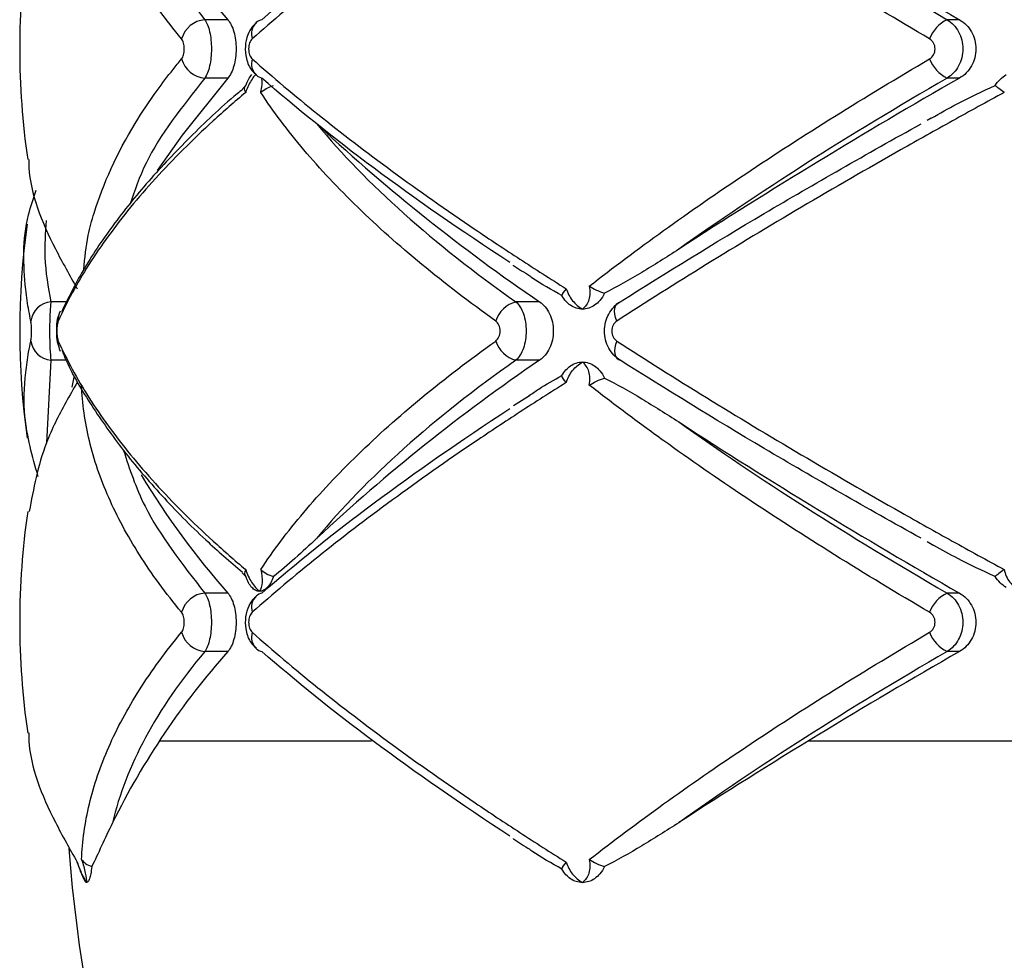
# Paper-space layout '_Posterior' of a CAD drawing. Header units: millimetres. Extents: x -145 to 255, y -320 to 324.
# Tile 2 of 17: x -13 to 31, y -167 to -124. Entities that reach past the tile are written whole.
import ezdxf

# ---------------------------------------------------------------- set-up
doc = ezdxf.new("R2010")
doc.units = ezdxf.units.MM

psp = doc.layouts.new('_Posterior')

# ---------------------------------------------------------------- linework, layer by layer
at = {"color": 7, "linetype": 'Continuous', "lineweight": 25}
for p, q in [((-3.933, -124.368), (-4.979, -124.368)), ((29.255, -124.368), (28.698, -124.368)), ((-3.933, -127.015), (-4.979, -127.015)), ((29.255, -127.015), (28.698, -127.015)), ((-3.264, -127.497), (-3.111, -127.353)), ((27.976, -128.835), (27.789, -128.938)), ((10.208, -137.16), (9.132, -137.16)), ((10.208, -139.807), (9.132, -139.807)), ((-10.921, -140.578), (-11.012, -141.025)), ((9.746, -141.415), (9.016, -141.882)), ((27.785, -148.029), (28.096, -148.203)), ((-3.111, -149.615), (-3.291, -149.445)), ((-3.933, -150.368), (-4.979, -150.368)), ((29.255, -150.368), (28.698, -150.368)), ((-3.933, -153.015), (-4.979, -153.015)), ((29.255, -153.015), (28.698, -153.015))]:
    psp.add_line(p, q, dxfattribs=at)
at = {"color": 8, "linetype": 'Continuous', "lineweight": 25}
for p, q in [((-11.245, -137.16), (-11.96, -137.16)), ((-11.96, -139.807), (-12.16, -143.549)), ((-11.273, -139.807), (-11.96, -139.807)), ((-7.039, -157.064), (2.582, -157.064)), ((22.409, -157.064), (41.653, -157.064))]:
    psp.add_line(p, q, dxfattribs=at)
at = {"color": 7, "linetype": 'Continuous', "lineweight": 25, "flags": 128}
for points in [[(-3.933, -127.015), (-6.009, -129.596), (-7.133, -131.206)], [(13.709, -138.03), (13.655, -137.873), (13.622, -137.721), (13.611, -137.579), (13.622, -137.452), (13.654, -137.344), (13.707, -137.257), (13.779, -137.195), (13.868, -137.16)], [(13.709, -138.938), (13.655, -139.095), (13.622, -139.247), (13.611, -139.389), (13.622, -139.516), (13.654, -139.624), (13.707, -139.711), (13.779, -139.772), (13.868, -139.807)]]:
    psp.add_lwpolyline(points, dxfattribs=at)
at = {"color": 7, "linetype": 'Continuous', "lineweight": 25}
for centre, radius, start, end in [((160.748, 105.769), 265.053, 237.03305, 240.25771), ((23.741, -99.921), 36.925, 211.1242, 221.4573), ((21.624, -125.691), 35, 171.7387, 188.2475), ((-4.883, -125.556), 1.192, 94.5921, 164.5042), ((-2.249, -124.95), 0.599, 103.712, 131.0372), ((29.361, -125.781), 1.561, 115.1388, 159.6083), ((-4.883, -125.827), 1.192, 195.4958, 265.4079), ((29.361, -125.601), 1.561, 200.3917, 244.8612), ((-2.249, -126.432), 0.6, 229.3014, 256.2845), ((160.748, -357.151), 265.053, 119.74229, 122.96695), ((57.535, -67.528), 84.193, 227.10735, 235.79789), ((21.624, -138.484), 35, 172.0446, 187.9842), ((-11.877, -138.158), 1.001, 94.7167, 172.6174), ((9.503, -138.47), 1.362, 105.7995, 161.1117), ((-10.86, -137.946), 0.77, 151.8899, 186.2156), ((-11.877, -138.809), 1.001, 187.3826, 265.2833), ((-10.863, -139.022), 0.767, 173.7109, 208.9067), ((9.503, -138.497), 1.362, 198.8883, 254.2005), ((57.423, -209.29), 84.006, 124.19702, 133.02524), ((160.748, 79.769), 265.053, 237.03305, 240.25771), ((23.741, -125.921), 36.925, 211.1242, 221.4573), ((21.624, -151.691), 35, 171.7387, 188.2475), ((-4.883, -151.556), 1.192, 94.5921, 164.5042), ((-2.249, -150.95), 0.599, 103.712, 131.0372), ((29.361, -151.781), 1.561, 115.1388, 159.6083), ((-4.883, -151.827), 1.192, 195.4958, 265.4079), ((29.361, -151.601), 1.561, 200.3917, 244.8612), ((22.186, -176.261), 34.964, 138.33, 153.7129), ((-2.249, -152.432), 0.6, 229.3014, 256.2845), ((160.748, -383.151), 265.053, 119.74229, 122.96695), ((54.582, -157.064), 65.909, 184.25451, 232.68738)]:
    psp.add_arc(centre, radius, start, end, dxfattribs=at)
at = {"color": 8, "linetype": 'Continuous', "lineweight": 25}
for centre, start, end in [((-2.131, -125.02), 134.4877, 197.2966), ((-2.131, -126.363), 162.6881, 225.8246), ((-2.131, -151.02), 134.4877, 197.2966), ((-2.131, -152.363), 162.6881, 225.8246)]:
    psp.add_arc(centre, 0.731, start, end, dxfattribs=at)
at = {"color": 7, "linetype": 'Continuous', "lineweight": 25}
for points, knots in [([(-6.032, -125.237), (-6.751, -124.37), (-7.39, -123.497), (-8.492, -121.761), (-8.957, -120.896), (-9.715, -119.174), (-10.009, -118.316), (-10.318, -117.033), (-10.399, -116.608), (-10.516, -115.767), (-10.552, -115.35), (-10.566, -114.936)], [0, 0, 0, 0, 0.25, 0.25, 0.5, 0.5, 0.75, 0.75, 0.875, 0.875, 1, 1, 1, 1]), ([(11.413, -114.818), (10.705, -115.262), (10.008, -115.708), (8.635, -116.601), (7.959, -117.049), (5.979, -118.387), (4.723, -119.27), (2.336, -121.018), (1.204, -121.884), (-0.917, -123.583), (-1.91, -124.42), (-2.829, -125.237)], [0, 0, 0, 0, 0.125, 0.125, 0.25, 0.25, 0.5, 0.5, 0.75, 0.75, 1, 1, 1, 1]), ([(27.898, -125.237), (26.418, -124.37), (24.974, -123.497), (22.193, -121.761), (20.852, -120.896), (18.271, -119.174), (17.03, -118.316), (15.244, -117.033), (14.664, -116.608), (13.538, -115.767), (12.992, -115.35), (12.462, -114.936)], [0, 0, 0, 0, 0.25, 0.25, 0.5, 0.5, 0.75, 0.75, 0.875, 0.875, 1, 1, 1, 1]), ([(-2.392, -124.368), (-0.874, -123.036), (0.823, -121.673), (4.57, -118.885), (6.621, -117.46), (8.862, -116.001)], [0, 0, 0, 0, 0.5, 0.5, 1, 1, 1, 1]), ([(16.518, -116.607), (18.322, -117.89), (20.241, -119.179), (24.301, -121.766), (26.443, -123.064), (28.698, -124.368)], [0, 0, 0, 0, 0.5, 0.5, 1, 1, 1, 1]), ([(-4.979, -124.368), (-4.933, -124.432), (-4.892, -124.511), (-4.818, -124.697), (-4.786, -124.804), (-4.734, -125.034), (-4.713, -125.161), (-4.686, -125.42), (-4.679, -125.556), (-4.679, -125.961), (-4.707, -126.23), (-4.812, -126.694), (-4.888, -126.887), (-4.979, -127.015)], [0, 0, 0, 0, 0.125, 0.125, 0.25, 0.25, 0.375, 0.375, 0.5, 0.5, 0.75, 0.75, 1, 1, 1, 1]), ([(-3.933, -124.368), (-3.877, -124.432), (-3.826, -124.51), (-3.734, -124.696), (-3.694, -124.802), (-3.628, -125.033), (-3.603, -125.16), (-3.568, -125.419), (-3.559, -125.555), (-3.559, -125.962), (-3.595, -126.231), (-3.726, -126.695), (-3.821, -126.887), (-3.933, -127.015)], [0, 0, 0, 0, 0.125, 0.125, 0.25, 0.25, 0.375, 0.375, 0.5, 0.5, 0.75, 0.75, 1, 1, 1, 1]), ([(-2.633, -124.51), (-2.695, -124.562), (-2.869, -124.709), (-3.055, -125.072), (-3.172, -125.579), (-3.114, -126.157), (-2.925, -126.621), (-2.7, -126.81), (-2.628, -126.871)], [0, 0, 0, 0, 0.09188, 0.260038, 0.454454, 0.664767, 0.89282, 1, 1, 1, 1]), ([(28.698, -124.368), (28.805, -124.432), (28.901, -124.511), (29.074, -124.697), (29.15, -124.804), (29.273, -125.034), (29.321, -125.161), (29.384, -125.42), (29.401, -125.556), (29.401, -125.961), (29.335, -126.23), (29.09, -126.694), (28.911, -126.887), (28.698, -127.015)], [0, 0, 0, 0, 0.125, 0.125, 0.25, 0.25, 0.375, 0.375, 0.5, 0.5, 0.75, 0.75, 1, 1, 1, 1]), ([(29.255, -124.368), (29.366, -124.432), (29.468, -124.51), (29.65, -124.696), (29.731, -124.802), (29.86, -125.033), (29.911, -125.16), (29.979, -125.419), (29.997, -125.555), (29.997, -125.962), (29.927, -126.231), (29.666, -126.695), (29.478, -126.887), (29.255, -127.015)], [0, 0, 0, 0, 0.125, 0.125, 0.25, 0.25, 0.375, 0.375, 0.5, 0.5, 0.75, 0.75, 1, 1, 1, 1]), ([(-6.032, -126.145), (-5.995, -126.101), (-5.964, -126.035), (-5.923, -125.876), (-5.912, -125.784), (-5.912, -125.599), (-5.923, -125.506), (-5.965, -125.348), (-5.995, -125.281), (-6.032, -125.237)], [0, 0, 0, 0, 0.25, 0.25, 0.5, 0.5, 0.75, 0.75, 1, 1, 1, 1]), ([(-2.829, -125.237), (-2.876, -125.279), (-2.917, -125.342), (-2.976, -125.502), (-2.992, -125.596), (-2.992, -125.788), (-2.975, -125.884), (-2.917, -126.041), (-2.876, -126.104), (-2.829, -126.145)], [0, 0, 0, 0, 0.25, 0.25, 0.5, 0.5, 0.75, 0.75, 1, 1, 1, 1]), ([(27.898, -126.145), (27.973, -126.101), (28.036, -126.035), (28.123, -125.876), (28.146, -125.784), (28.146, -125.599), (28.122, -125.506), (28.036, -125.348), (27.973, -125.281), (27.898, -125.237)], [0, 0, 0, 0, 0.25, 0.25, 0.5, 0.5, 0.75, 0.75, 1, 1, 1, 1]), ([(-2.829, -126.145), (-1.906, -126.966), (-0.908, -127.807), (1.213, -129.506), (2.338, -130.366), (4.715, -132.107), (5.967, -132.987), (7.946, -134.325), (8.624, -134.774), (10.002, -135.671), (10.702, -136.119), (11.413, -136.565)], [0, 0, 0, 0, 0.25, 0.25, 0.5, 0.5, 0.75, 0.75, 0.875, 0.875, 1, 1, 1, 1]), ([(12.462, -136.446), (13.519, -135.622), (14.643, -134.781), (17.019, -133.075), (18.264, -132.214), (20.851, -130.487), (22.197, -129.619), (24.983, -127.88), (26.422, -127.011), (27.898, -126.145)], [0, 0, 0, 0, 0.25, 0.25, 0.5, 0.5, 0.75, 0.75, 1, 1, 1, 1]), ([(-3.111, -127.353), (-3.078, -127.249), (-3.039, -127.156), (-2.951, -126.991), (-2.901, -126.919), (-2.847, -126.86)], [0, 0, 0, 0, 0.5, 0.5, 1, 1, 1, 1]), ([(8.862, -135.382), (6.621, -133.923), (4.57, -132.498), (0.823, -129.709), (-0.874, -128.346), (-2.392, -127.015)], [0, 0, 0, 0, 0.5, 0.5, 1, 1, 1, 1]), ([(28.698, -127.015), (26.443, -128.318), (24.301, -129.617), (20.241, -132.204), (18.322, -133.492), (16.518, -134.776)], [0, 0, 0, 0, 0.5, 0.5, 1, 1, 1, 1]), ([(30.87, -127.353), (30.934, -127.249), (31.009, -127.156), (31.179, -126.991), (31.275, -126.919), (31.377, -126.86)], [0, 0, 0, 0, 0.5, 0.5, 1, 1, 1, 1]), ([(-3.125, -127.666), (-3.633, -128.093), (-4.125, -128.523), (-5.072, -129.388), (-5.529, -129.824), (-6.841, -131.132), (-7.635, -132.003), (-9.058, -133.741), (-9.69, -134.609), (-10.784, -136.331), (-11.248, -137.186), (-11.625, -138.03)], [0, 0, 0, 0, 0.125, 0.125, 0.25, 0.25, 0.5, 0.5, 0.75, 0.75, 1, 1, 1, 1]), ([(-3.252, -127.517), (-3.34, -127.589), (-4.223, -128.306), (-5.674, -129.699), (-7.58, -131.693), (-9.196, -133.713), (-10.536, -135.694), (-11.176, -136.992), (-11.484, -137.617)], [0, 0, 0, 0, 0.021624, 0.216757, 0.41398, 0.613125, 0.813848, 1, 1, 1, 1]), ([(8.215, -138.03), (7.028, -137.183), (5.907, -136.324), (3.82, -134.604), (2.852, -133.741), (1.069, -132.009), (0.253, -131.14), (-0.854, -129.831), (-1.204, -129.394), (-1.857, -128.526), (-2.162, -128.095), (-2.444, -127.666)], [0, 0, 0, 0, 0.25, 0.25, 0.5, 0.5, 0.75, 0.75, 0.875, 0.875, 1, 1, 1, 1]), ([(31.286, -127.666), (30.499, -128.093), (29.715, -128.523), (28.154, -129.388), (27.376, -129.824), (25.064, -131.132), (23.554, -132.003), (20.608, -133.741), (19.168, -134.609), (16.372, -136.331), (15.016, -137.186), (13.709, -138.03)], [0, 0, 0, 0, 0.125, 0.125, 0.25, 0.25, 0.5, 0.5, 0.75, 0.75, 1, 1, 1, 1]), ([(27.974, -128.832), (28.361, -128.612), (29.299, -128.076), (30.289, -127.621), (30.87, -127.353)], [0, 0, 0, 0, 0.412329, 1, 1, 1, 1]), ([(0.104, -129.091), (1.228, -130.457), (2.547, -131.813), (5.559, -134.502), (7.251, -135.837), (9.132, -137.16)], [0, 0, 0, 0, 0.5, 0.5, 1, 1, 1, 1]), ([(13.868, -137.16), (15.947, -135.837), (18.124, -134.502), (22.67, -131.813), (25.038, -130.457), (27.508, -129.091)], [0, 0, 0, 0, 0.5, 0.5, 1, 1, 1, 1]), ([(-12.967, -130.705), (-12.965, -130.826), (-12.948, -132.135), (-12.147, -134.119), (-11.109, -135.963), (-10.77, -136.565)], [0, 0, 0, 0, 0.064281, 0.694723, 1, 1, 1, 1]), ([(-12.871, -138.03), (-12.932, -137.722), (-13.027, -137.248), (-13.211, -135.654), (-13.273, -133.981), (-12.75, -132.468), (-12.622, -132.097)], [0, 0, 0, 0, 0.1585372, 0.2440401, 0.8146802, 1, 1, 1, 1]), ([(16.518, -134.776), (15.957, -135.141), (15.397, -135.494), (14.278, -136.164), (13.719, -136.482), (13.156, -136.767)], [0, 0, 0, 0, 0.5, 0.5, 1, 1, 1, 1]), ([(9.003, -135.5), (9.009, -135.504), (9.249, -135.664), (9.511, -135.826), (9.766, -135.984)], [0, 0, 0, 0, 0.025913, 1, 1, 1, 1]), ([(11.217, -136.877), (10.754, -136.619), (10.257, -136.342), (9.791, -136.021), (9.759, -135.998)], [0, 0, 0, 0, 0.930528, 1, 1, 1, 1]), ([(11.413, -136.565), (11.472, -136.763), (11.577, -136.95), (11.835, -137.267), (11.989, -137.397), (12.152, -137.491)], [0, 0, 0, 0, 0.5, 0.5, 1, 1, 1, 1]), ([(12.462, -136.446), (12.511, -136.665), (12.499, -136.88), (12.385, -137.24), (12.283, -137.388), (12.152, -137.491)], [0, 0, 0, 0, 0.5, 0.5, 1, 1, 1, 1]), ([(12.462, -136.446), (12.562, -136.509), (12.672, -136.572), (12.908, -136.684), (13.03, -136.732), (13.156, -136.767)], [0, 0, 0, 0, 0.5, 0.5, 1, 1, 1, 1]), ([(13.156, -136.767), (13.095, -136.895), (13.023, -137.004), (12.867, -137.186), (12.786, -137.258), (12.702, -137.315)], [0, 0, 0, 0, 0.5, 0.5, 1, 1, 1, 1]), ([(-11.96, -137.16), (-11.969, -137.224), (-11.977, -137.303), (-11.992, -137.489), (-11.999, -137.595), (-12.009, -137.826), (-12.013, -137.952), (-12.019, -138.212), (-12.02, -138.347), (-12.021, -138.753), (-12.015, -139.022), (-11.993, -139.487), (-11.978, -139.679), (-11.96, -139.807)], [0, 0, 0, 0, 0.125, 0.125, 0.25, 0.25, 0.375, 0.375, 0.5, 0.5, 0.75, 0.75, 1, 1, 1, 1]), ([(9.132, -137.16), (9.202, -137.224), (9.266, -137.303), (9.381, -137.489), (9.431, -137.595), (9.512, -137.826), (9.544, -137.952), (9.586, -138.212), (9.597, -138.347), (9.597, -138.753), (9.554, -139.022), (9.391, -139.487), (9.273, -139.679), (9.132, -139.807)], [0, 0, 0, 0, 0.125, 0.125, 0.25, 0.25, 0.375, 0.375, 0.5, 0.5, 0.75, 0.75, 1, 1, 1, 1]), ([(10.208, -137.16), (10.3, -137.223), (10.383, -137.3), (10.535, -137.483), (10.603, -137.589), (10.712, -137.819), (10.756, -137.946), (10.814, -138.208), (10.829, -138.345), (10.83, -138.757), (10.769, -139.029), (10.548, -139.494), (10.391, -139.682), (10.208, -139.807)], [0, 0, 0, 0, 0.125, 0.125, 0.25, 0.25, 0.375, 0.375, 0.5, 0.5, 0.75, 0.75, 1, 1, 1, 1]), ([(12.152, -137.491), (12.057, -137.491), (11.962, -137.476), (11.778, -137.417), (11.689, -137.373), (11.605, -137.315)], [0, 0, 0, 0, 0.5, 0.5, 1, 1, 1, 1]), ([(12.702, -137.315), (12.617, -137.373), (12.528, -137.417), (12.343, -137.476), (12.246, -137.491), (12.152, -137.491)], [0, 0, 0, 0, 0.5, 0.5, 1, 1, 1, 1]), ([(13.868, -139.807), (13.76, -139.743), (13.661, -139.665), (13.484, -139.479), (13.406, -139.372), (13.281, -139.142), (13.231, -139.015), (13.166, -138.756), (13.149, -138.62), (13.149, -138.214), (13.216, -137.945), (13.468, -137.481), (13.651, -137.288), (13.868, -137.16)], [0, 0, 0, 0, 0.125, 0.125, 0.25, 0.25, 0.375, 0.375, 0.5, 0.5, 0.75, 0.75, 1, 1, 1, 1]), ([(-11.586, -137.705), (-11.606, -137.756), (-11.677, -137.935), (-11.715, -138.254), (-11.715, -138.685), (-11.685, -139.005), (-11.612, -139.182), (-11.589, -139.238)], [0, 0, 0, 0, 0.109368, 0.382812, 0.621884, 0.880058, 1, 1, 1, 1]), ([(-12.871, -138.938), (-12.861, -138.895), (-12.853, -138.829), (-12.842, -138.67), (-12.839, -138.577), (-12.839, -138.39), (-12.842, -138.296), (-12.853, -138.138), (-12.861, -138.073), (-12.871, -138.03)], [0, 0, 0, 0, 0.25, 0.25, 0.5, 0.5, 0.75, 0.75, 1, 1, 1, 1]), ([(-11.625, -138.03), (-11.645, -138.073), (-11.661, -138.138), (-11.684, -138.298), (-11.691, -138.391), (-11.691, -138.578), (-11.684, -138.671), (-11.661, -138.829), (-11.645, -138.895), (-11.625, -138.938)], [0, 0, 0, 0, 0.25, 0.25, 0.5, 0.5, 0.75, 0.75, 1, 1, 1, 1]), ([(8.215, -138.938), (8.275, -138.895), (8.327, -138.829), (8.399, -138.67), (8.418, -138.577), (8.418, -138.39), (8.398, -138.296), (8.327, -138.138), (8.275, -138.073), (8.215, -138.03)], [0, 0, 0, 0, 0.25, 0.25, 0.5, 0.5, 0.75, 0.75, 1, 1, 1, 1]), ([(13.709, -138.03), (13.642, -138.073), (13.585, -138.138), (13.505, -138.298), (13.484, -138.391), (13.484, -138.578), (13.506, -138.671), (13.585, -138.829), (13.642, -138.895), (13.709, -138.938)], [0, 0, 0, 0, 0.25, 0.25, 0.5, 0.5, 0.75, 0.75, 1, 1, 1, 1]), ([(-12.543, -145.076), (-12.798, -144.167), (-13.243, -142.584), (-13.155, -140.711), (-13.004, -139.577), (-12.905, -139.104), (-12.871, -138.938)], [0, 0, 0, 0, 0.438578, 0.763961, 0.917301, 1, 1, 1, 1]), ([(-11.625, -138.938), (-11.246, -139.785), (-10.781, -140.643), (-9.687, -142.363), (-9.059, -143.227), (-7.639, -144.959), (-6.849, -145.828), (-5.537, -147.136), (-5.078, -147.574), (-4.128, -148.442), (-3.635, -148.873), (-3.125, -149.302)], [0, 0, 0, 0, 0.25, 0.25, 0.5, 0.5, 0.75, 0.75, 0.875, 0.875, 1, 1, 1, 1]), ([(-2.444, -149.302), (-2.162, -148.874), (-1.859, -148.444), (-1.208, -147.579), (-0.86, -147.144), (0.246, -145.836), (1.063, -144.964), (2.852, -143.227), (3.825, -142.359), (5.915, -140.637), (7.032, -139.782), (8.215, -138.938)], [0, 0, 0, 0, 0.125, 0.125, 0.25, 0.25, 0.5, 0.5, 0.75, 0.75, 1, 1, 1, 1]), ([(13.709, -138.938), (15.02, -139.785), (16.382, -140.643), (19.175, -142.363), (20.608, -143.227), (23.545, -144.959), (25.05, -145.828), (27.363, -147.136), (28.145, -147.574), (29.71, -148.442), (30.497, -148.873), (31.286, -149.302)], [0, 0, 0, 0, 0.25, 0.25, 0.5, 0.5, 0.75, 0.75, 0.875, 0.875, 1, 1, 1, 1]), ([(-11.466, -139.353), (-11.398, -139.518), (-11.055, -140.351), (-10.138, -141.871), (-8.715, -143.904), (-6.973, -145.938), (-5.174, -147.782), (-3.837, -148.934), (-3.272, -149.42)], [0, 0, 0, 0, 0.049704, 0.250166, 0.451715, 0.653067, 0.853433, 1, 1, 1, 1]), ([(9.132, -139.807), (7.251, -141.131), (5.559, -142.465), (2.547, -145.155), (1.228, -146.51), (0.104, -147.877)], [0, 0, 0, 0, 0.5, 0.5, 1, 1, 1, 1]), ([(11.413, -140.818), (11.472, -140.62), (11.577, -140.433), (11.835, -140.115), (11.989, -139.985), (12.152, -139.891)], [0, 0, 0, 0, 0.5, 0.5, 1, 1, 1, 1]), ([(11.605, -140.068), (11.69, -140.01), (11.778, -139.966), (11.961, -139.907), (12.057, -139.891), (12.152, -139.891)], [0, 0, 0, 0, 0.5, 0.5, 1, 1, 1, 1]), ([(12.462, -140.936), (12.511, -140.717), (12.499, -140.503), (12.385, -140.142), (12.283, -139.994), (12.152, -139.891)], [0, 0, 0, 0, 0.5, 0.5, 1, 1, 1, 1]), ([(12.152, -139.891), (12.246, -139.891), (12.342, -139.906), (12.528, -139.966), (12.617, -140.01), (12.702, -140.068)], [0, 0, 0, 0, 0.5, 0.5, 1, 1, 1, 1]), ([(12.702, -140.068), (12.786, -140.124), (12.867, -140.196), (13.023, -140.379), (13.095, -140.488), (13.156, -140.615)], [0, 0, 0, 0, 0.5, 0.5, 1, 1, 1, 1]), ([(27.508, -147.877), (25.038, -146.51), (22.67, -145.155), (18.124, -142.465), (15.947, -141.131), (13.868, -139.807)], [0, 0, 0, 0, 0.5, 0.5, 1, 1, 1, 1]), ([(9.741, -141.406), (9.883, -141.308), (10.357, -140.981), (10.863, -140.701), (11.217, -140.506)], [0, 0, 0, 0, 0.300575, 1, 1, 1, 1]), ([(13.156, -140.615), (13.719, -140.901), (14.278, -141.219), (15.398, -141.889), (15.957, -142.242), (16.518, -142.607)], [0, 0, 0, 0, 0.5, 0.5, 1, 1, 1, 1]), ([(-10.77, -140.818), (-11.117, -141.42), (-11.642, -142.335), (-12.508, -144.299), (-12.752, -145.637), (-12.941, -146.669)], [0, 0, 0, 0, 0.305639, 0.463792, 1, 1, 1, 1]), ([(-6.032, -151.237), (-6.751, -150.37), (-7.39, -149.497), (-8.492, -147.761), (-8.957, -146.896), (-9.715, -145.174), (-10.009, -144.316), (-10.318, -143.033), (-10.399, -142.608), (-10.516, -141.767), (-10.552, -141.35), (-10.566, -140.936)], [0, 0, 0, 0, 0.25, 0.25, 0.5, 0.5, 0.75, 0.75, 0.875, 0.875, 1, 1, 1, 1]), ([(11.413, -140.818), (10.705, -141.262), (10.008, -141.708), (8.635, -142.601), (7.959, -143.049), (5.979, -144.387), (4.723, -145.27), (2.336, -147.018), (1.204, -147.884), (-0.917, -149.583), (-1.91, -150.42), (-2.829, -151.237)], [0, 0, 0, 0, 0.125, 0.125, 0.25, 0.25, 0.5, 0.5, 0.75, 0.75, 1, 1, 1, 1]), ([(27.898, -151.237), (26.418, -150.37), (24.974, -149.497), (22.193, -147.761), (20.852, -146.896), (18.271, -145.174), (17.03, -144.316), (15.244, -143.033), (14.664, -142.608), (13.538, -141.767), (12.992, -141.35), (12.462, -140.936)], [0, 0, 0, 0, 0.25, 0.25, 0.5, 0.5, 0.75, 0.75, 0.875, 0.875, 1, 1, 1, 1]), ([(-2.392, -150.368), (-0.874, -149.036), (0.823, -147.673), (4.57, -144.885), (6.621, -143.46), (8.862, -142.001)], [0, 0, 0, 0, 0.5, 0.5, 1, 1, 1, 1]), ([(16.518, -142.607), (18.322, -143.89), (20.241, -145.179), (24.301, -147.766), (26.443, -149.064), (28.698, -150.368)], [0, 0, 0, 0, 0.5, 0.5, 1, 1, 1, 1]), ([(0.104, -147.877), (-0.23, -148.193), (-0.561, -148.5), (-1.216, -149.085), (-1.54, -149.363), (-1.863, -149.615)], [0, 0, 0, 0, 0.5, 0.5, 1, 1, 1, 1]), ([(30.87, -149.615), (30.299, -149.352), (29.351, -148.917), (28.453, -148.406), (28.096, -148.203)], [0, 0, 0, 0, 0.603028, 1, 1, 1, 1]), ([(-3.125, -149.302), (-3.062, -149.508), (-2.968, -149.707), (-2.748, -150.045), (-2.623, -150.185), (-2.497, -150.284)], [0, 0, 0, 0, 0.5, 0.5, 1, 1, 1, 1]), ([(-2.847, -150.107), (-2.901, -150.049), (-2.95, -149.978), (-3.038, -149.813), (-3.078, -149.718), (-3.111, -149.615)], [0, 0, 0, 0, 0.5, 0.5, 1, 1, 1, 1]), ([(-2.444, -149.302), (-2.391, -149.508), (-2.371, -149.707), (-2.392, -150.045), (-2.433, -150.185), (-2.497, -150.284)], [0, 0, 0, 0, 0.5, 0.5, 1, 1, 1, 1]), ([(-1.863, -149.615), (-1.898, -149.718), (-1.939, -149.811), (-2.033, -149.977), (-2.085, -150.049), (-2.141, -150.107)], [0, 0, 0, 0, 0.5, 0.5, 1, 1, 1, 1]), ([(31.377, -150.107), (31.275, -150.049), (31.181, -149.978), (31.011, -149.813), (30.934, -149.718), (30.87, -149.615)], [0, 0, 0, 0, 0.5, 0.5, 1, 1, 1, 1]), ([(31.286, -149.302), (31.318, -149.508), (31.411, -149.707), (31.676, -150.045), (31.849, -150.185), (32.039, -150.284)], [0, 0, 0, 0, 0.5, 0.5, 1, 1, 1, 1]), ([(-4.979, -150.368), (-4.933, -150.432), (-4.892, -150.511), (-4.818, -150.697), (-4.786, -150.804), (-4.734, -151.034), (-4.713, -151.161), (-4.686, -151.42), (-4.679, -151.556), (-4.679, -151.961), (-4.707, -152.23), (-4.812, -152.694), (-4.888, -152.887), (-4.979, -153.015)], [0, 0, 0, 0, 0.125, 0.125, 0.25, 0.25, 0.375, 0.375, 0.5, 0.5, 0.75, 0.75, 1, 1, 1, 1]), ([(-3.933, -150.368), (-3.877, -150.432), (-3.826, -150.51), (-3.734, -150.696), (-3.694, -150.802), (-3.628, -151.033), (-3.603, -151.16), (-3.568, -151.419), (-3.559, -151.555), (-3.559, -151.962), (-3.595, -152.231), (-3.726, -152.695), (-3.821, -152.887), (-3.933, -153.015)], [0, 0, 0, 0, 0.125, 0.125, 0.25, 0.25, 0.375, 0.375, 0.5, 0.5, 0.75, 0.75, 1, 1, 1, 1]), ([(-2.633, -150.51), (-2.695, -150.562), (-2.869, -150.709), (-3.055, -151.072), (-3.172, -151.579), (-3.114, -152.157), (-2.925, -152.621), (-2.7, -152.81), (-2.628, -152.871)], [0, 0, 0, 0, 0.09188, 0.260038, 0.454454, 0.664767, 0.89282, 1, 1, 1, 1]), ([(-2.497, -150.284), (-2.558, -150.284), (-2.619, -150.269), (-2.737, -150.209), (-2.793, -150.166), (-2.847, -150.107)], [0, 0, 0, 0, 0.5, 0.5, 1, 1, 1, 1]), ([(-2.141, -150.107), (-2.197, -150.166), (-2.254, -150.209), (-2.374, -150.269), (-2.436, -150.284), (-2.497, -150.284)], [0, 0, 0, 0, 0.5, 0.5, 1, 1, 1, 1]), ([(28.698, -150.368), (28.805, -150.432), (28.901, -150.511), (29.074, -150.697), (29.15, -150.804), (29.273, -151.034), (29.321, -151.161), (29.384, -151.42), (29.401, -151.556), (29.401, -151.961), (29.335, -152.23), (29.09, -152.694), (28.911, -152.887), (28.698, -153.015)], [0, 0, 0, 0, 0.125, 0.125, 0.25, 0.25, 0.375, 0.375, 0.5, 0.5, 0.75, 0.75, 1, 1, 1, 1]), ([(29.255, -150.368), (29.366, -150.432), (29.468, -150.51), (29.65, -150.696), (29.731, -150.802), (29.86, -151.033), (29.911, -151.16), (29.979, -151.419), (29.997, -151.555), (29.997, -151.962), (29.927, -152.231), (29.666, -152.695), (29.478, -152.887), (29.255, -153.015)], [0, 0, 0, 0, 0.125, 0.125, 0.25, 0.25, 0.375, 0.375, 0.5, 0.5, 0.75, 0.75, 1, 1, 1, 1]), ([(-6.032, -152.145), (-5.995, -152.101), (-5.964, -152.035), (-5.923, -151.876), (-5.912, -151.784), (-5.912, -151.599), (-5.923, -151.506), (-5.965, -151.348), (-5.995, -151.281), (-6.032, -151.237)], [0, 0, 0, 0, 0.25, 0.25, 0.5, 0.5, 0.75, 0.75, 1, 1, 1, 1]), ([(-2.829, -151.237), (-2.876, -151.279), (-2.917, -151.342), (-2.976, -151.502), (-2.992, -151.596), (-2.992, -151.788), (-2.975, -151.884), (-2.917, -152.041), (-2.876, -152.104), (-2.829, -152.145)], [0, 0, 0, 0, 0.25, 0.25, 0.5, 0.5, 0.75, 0.75, 1, 1, 1, 1]), ([(27.898, -152.145), (27.973, -152.101), (28.036, -152.035), (28.123, -151.876), (28.146, -151.784), (28.146, -151.599), (28.122, -151.506), (28.036, -151.348), (27.973, -151.281), (27.898, -151.237)], [0, 0, 0, 0, 0.25, 0.25, 0.5, 0.5, 0.75, 0.75, 1, 1, 1, 1]), ([(-10.566, -162.446), (-10.538, -161.622), (-10.422, -160.781), (-10.011, -159.075), (-9.717, -158.214), (-8.957, -156.487), (-8.491, -155.619), (-7.386, -153.88), (-6.75, -153.011), (-6.032, -152.145)], [0, 0, 0, 0, 0.25, 0.25, 0.5, 0.5, 0.75, 0.75, 1, 1, 1, 1]), ([(-2.829, -152.145), (-1.906, -152.966), (-0.908, -153.807), (1.213, -155.506), (2.338, -156.366), (4.715, -158.107), (5.967, -158.987), (7.946, -160.325), (8.624, -160.774), (10.002, -161.671), (10.702, -162.119), (11.413, -162.565)], [0, 0, 0, 0, 0.25, 0.25, 0.5, 0.5, 0.75, 0.75, 0.875, 0.875, 1, 1, 1, 1]), ([(12.462, -162.446), (13.519, -161.622), (14.643, -160.781), (17.019, -159.075), (18.264, -158.214), (20.851, -156.487), (22.197, -155.619), (24.983, -153.88), (26.422, -153.011), (27.898, -152.145)], [0, 0, 0, 0, 0.25, 0.25, 0.5, 0.5, 0.75, 0.75, 1, 1, 1, 1]), ([(-4.979, -153.015), (-6.076, -154.318), (-6.97, -155.617), (-8.366, -158.204), (-8.866, -159.492), (-9.163, -160.776)], [0, 0, 0, 0, 0.5, 0.5, 1, 1, 1, 1]), ([(8.862, -161.382), (6.621, -159.923), (4.57, -158.498), (0.823, -155.709), (-0.874, -154.346), (-2.392, -153.015)], [0, 0, 0, 0, 0.5, 0.5, 1, 1, 1, 1]), ([(28.698, -153.015), (26.443, -154.318), (24.301, -155.617), (20.241, -158.204), (18.322, -159.492), (16.518, -160.776)], [0, 0, 0, 0, 0.5, 0.5, 1, 1, 1, 1]), ([(-12.967, -156.705), (-12.965, -156.826), (-12.948, -158.135), (-12.147, -160.119), (-11.109, -161.963), (-10.77, -162.565)], [0, 0, 0, 0, 0.0642807, 0.6947229, 1, 1, 1, 1]), ([(-9.163, -160.776), (-9.338, -161.141), (-9.504, -161.494), (-9.817, -162.164), (-9.965, -162.482), (-10.104, -162.767)], [0, 0, 0, 0, 0.5, 0.5, 1, 1, 1, 1]), ([(16.518, -160.776), (15.957, -161.141), (15.397, -161.494), (14.278, -162.164), (13.719, -162.482), (13.156, -162.767)], [0, 0, 0, 0, 0.5, 0.5, 1, 1, 1, 1]), ([(9.003, -161.5), (9.009, -161.504), (9.249, -161.664), (9.511, -161.826), (9.766, -161.984)], [0, 0, 0, 0, 0.025913, 1, 1, 1, 1]), ([(11.217, -162.877), (10.754, -162.619), (10.257, -162.342), (9.791, -162.021), (9.759, -161.998)], [0, 0, 0, 0, 0.930528, 1, 1, 1, 1]), ([(-10.77, -162.565), (-10.703, -162.763), (-10.627, -162.95), (-10.478, -163.267), (-10.405, -163.397), (-10.341, -163.491)], [0, 0, 0, 0, 0.5, 0.5, 1, 1, 1, 1]), ([(-10.739, -162.642), (-10.753, -162.618), (-10.768, -162.594), (-10.77, -162.566), (-10.77, -162.565)], [0, 0, 0, 0, 0.954492, 1, 1, 1, 1]), ([(-10.566, -162.446), (-10.496, -162.665), (-10.439, -162.88), (-10.362, -163.24), (-10.342, -163.388), (-10.341, -163.491)], [0, 0, 0, 0, 0.5, 0.5, 1, 1, 1, 1]), ([(-10.566, -162.446), (-10.526, -162.509), (-10.466, -162.572), (-10.309, -162.684), (-10.215, -162.732), (-10.104, -162.767)], [0, 0, 0, 0, 0.5, 0.5, 1, 1, 1, 1]), ([(11.413, -162.565), (11.472, -162.763), (11.577, -162.95), (11.835, -163.267), (11.989, -163.397), (12.152, -163.491)], [0, 0, 0, 0, 0.5, 0.5, 1, 1, 1, 1]), ([(12.462, -162.446), (12.511, -162.665), (12.499, -162.88), (12.385, -163.24), (12.283, -163.388), (12.152, -163.491)], [0, 0, 0, 0, 0.5, 0.5, 1, 1, 1, 1]), ([(12.462, -162.446), (12.562, -162.509), (12.672, -162.572), (12.908, -162.684), (13.03, -162.732), (13.156, -162.767)], [0, 0, 0, 0, 0.5, 0.5, 1, 1, 1, 1]), ([(-10.739, -162.679), (-10.702, -162.781), (-10.606, -163.051), (-10.495, -163.269), (-10.426, -163.406)], [0, 0, 0, 0, 0.3761924, 1, 1, 1, 1]), ([(-10.104, -162.767), (-10.119, -162.895), (-10.136, -163.004), (-10.174, -163.186), (-10.194, -163.258), (-10.213, -163.315)], [0, 0, 0, 0, 0.5, 0.5, 1, 1, 1, 1]), ([(13.156, -162.767), (13.095, -162.895), (13.023, -163.004), (12.867, -163.186), (12.786, -163.258), (12.702, -163.315)], [0, 0, 0, 0, 0.5, 0.5, 1, 1, 1, 1]), ([(-10.341, -163.491), (-10.357, -163.489), (-10.385, -163.486), (-10.41, -163.426), (-10.419, -163.403)], [0, 0, 0, 0, 0.61155, 1, 1, 1, 1]), ([(-10.213, -163.315), (-10.234, -163.373), (-10.254, -163.417), (-10.297, -163.476), (-10.319, -163.491), (-10.341, -163.491)], [0, 0, 0, 0, 0.5, 0.5, 1, 1, 1, 1]), ([(12.152, -163.491), (12.057, -163.491), (11.962, -163.476), (11.778, -163.417), (11.689, -163.373), (11.605, -163.315)], [0, 0, 0, 0, 0.5, 0.5, 1, 1, 1, 1]), ([(12.702, -163.315), (12.617, -163.373), (12.528, -163.417), (12.343, -163.476), (12.246, -163.491), (12.152, -163.491)], [0, 0, 0, 0, 0.5, 0.5, 1, 1, 1, 1])]:
    psp.add_open_spline(points, degree=3, knots=knots, dxfattribs=at)
at = {"color": 8, "linetype": 'Continuous', "lineweight": 25}
for points, knots in [([(-8.665, -117.9), (-8.392, -118.741), (-7.696, -120.883), (-6.006, -123.051), (-4.979, -124.368)], [0, 0, 0, 0, 0.392683, 1, 1, 1, 1]), ([(-10.467, -135.686), (-10.419, -135.171), (-10.341, -134.329), (-9.736, -132.131), (-8.743, -129.932), (-7.287, -127.754), (-6.55, -126.779), (-6.162, -126.304), (-6.032, -126.145)], [0, 0, 0, 0, 0.16624, 0.271865, 0.695549, 0.851383, 0.950254, 1, 1, 1, 1]), ([(-2.662, -126.839), (-2.708, -126.892), (-2.81, -127.009), (-2.964, -127.258), (-3.07, -127.492), (-3.116, -127.638), (-3.125, -127.666)], [0, 0, 0, 0, 0.244967, 0.54047, 0.912273, 1, 1, 1, 1]), ([(-4.979, -127.015), (-5.999, -128.302), (-7.52, -130.221), (-8.162, -132.118), (-8.373, -132.742)], [0, 0, 0, 0, 0.670658, 1, 1, 1, 1]), ([(-2.444, -127.666), (-2.437, -127.638), (-2.402, -127.492), (-2.371, -127.257), (-2.384, -127.084), (-2.39, -127.009)], [0, 0, 0, 0, 0.116954, 0.613125, 1, 1, 1, 1]), ([(-12.172, -133.479), (-12.214, -134.034), (-12.308, -135.275), (-12.084, -136.49), (-11.96, -137.16)], [0, 0, 0, 0, 0.447898, 1, 1, 1, 1]), ([(-8.665, -143.9), (-8.392, -144.741), (-7.696, -146.883), (-6.006, -149.051), (-4.979, -150.368)], [0, 0, 0, 0, 0.392683, 1, 1, 1, 1])]:
    psp.add_open_spline(points, degree=3, knots=knots, dxfattribs=at)
at = {"color": 7, "linetype": 'Continuous', "lineweight": 25}
for points in [[(-3.125, -127.666), (-3.194, -127.543), (-3.192, -127.424), (-3.111, -127.353)], [(-2.444, -127.666), (-2.303, -127.543), (-2.1, -127.424), (-1.863, -127.353)], [(31.286, -127.666), (31.103, -127.543), (30.955, -127.424), (30.87, -127.353)], [(11.413, -136.565), (11.291, -136.688), (11.22, -136.804), (11.217, -136.877)], [(11.605, -137.315), (11.466, -137.219), (11.328, -137.076), (11.217, -136.877)], [(11.217, -140.506), (11.329, -140.306), (11.466, -140.164), (11.605, -140.068)], [(11.413, -140.818), (11.291, -140.695), (11.22, -140.579), (11.217, -140.506)], [(12.462, -140.936), (12.661, -140.811), (12.905, -140.686), (13.156, -140.615)], [(-3.125, -149.302), (-3.194, -149.425), (-3.192, -149.544), (-3.111, -149.615)], [(-2.444, -149.302), (-2.302, -149.425), (-2.1, -149.544), (-1.863, -149.615)], [(31.286, -149.302), (31.103, -149.425), (30.955, -149.544), (30.87, -149.615)], [(11.413, -162.565), (11.291, -162.688), (11.22, -162.804), (11.217, -162.877)], [(11.605, -163.315), (11.466, -163.219), (11.328, -163.076), (11.217, -162.877)]]:
    psp.add_open_spline(points, degree=3, dxfattribs=at)

doc.saveas('drawing.dxf')
